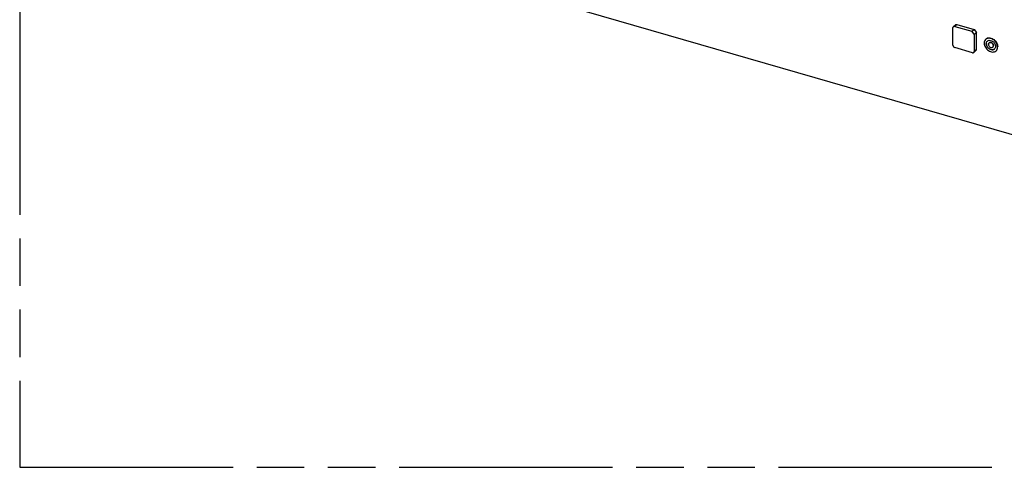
# Model space of a CAD drawing. Header units: millimetres. Extents: x 0 to 210, y 0 to 297.
# Tile 6 of 36: x 50 to 90, y 208 to 226. Entities that reach past the tile are written whole.
import ezdxf

# ---------------------------------------------------------------- set-up
doc = ezdxf.new("R2010")
doc.units = ezdxf.units.MM
doc.header["$LTSCALE"] = 19.36
doc.linetypes.add('PHANTOM', pattern=[0.8, 0.45, -0.05, 0.1, -0.05, 0.1, -0.05])
doc.layers.get('0').update_dxf_attribs({"linetype": 'CONTINUOUS'})
doc.layers.add('DEFAULT_3', color=7, linetype='PHANTOM')

msp = doc.modelspace()

# ---------------------------------------------------------------- linework, layer by layer
at = {"color": 7, "linetype": 'CONTINUOUS'}
for p, q in [((131.50459, 209.47602), (52.69707, 232.22579)), ((88.22501, 224.9148), (88.22501, 225.63648)), ((88.24262, 225.67864), (88.32962, 225.75398)), ((88.29718, 225.68781), (88.99721, 225.48573)), ((88.38417, 225.76316), (89.0842, 225.56107)), ((88.99721, 225.48573), (89.0842, 225.56107)), ((89.09102, 225.36483), (88.99721, 225.48573)), ((89.0842, 225.56107), (89.17802, 225.44017)), ((89.09102, 225.36483), (89.17802, 225.44017)), ((89.09102, 225.36483), (89.09102, 224.6648)), ((89.17802, 224.74014), (89.17802, 225.44017)), ((89.56638, 225.16456), (89.56971, 225.16744)), ((89.01886, 224.61346), (88.29718, 224.8218)), ((89.07341, 224.62264), (89.16041, 224.69798)), ((89.69731, 225.01337), (89.70064, 225.01626)), ((89.85006, 224.83699), (89.85339, 224.83988)), ((89.98099, 224.68581), (89.98432, 224.68869))]:
    msp.add_line(p, q, dxfattribs=at)
at = {"color": 9, "linetype": 'CONTINUOUS'}
for p, q in [((88.29718, 225.68781), (88.38417, 225.76316)), ((89.17802, 224.74014), (89.09102, 224.6648))]:
    msp.add_line(p, q, dxfattribs=at)
at = {"color": 7, "linetype": 'CONTINUOUS'}
for centre, radius, start, end in [((89.6838, 225.0291), 0.17926, 130.918854, 138.899691), ((89.80681, 224.88699), 0.06611, 304.835689, 310.861947), ((89.83551, 224.85375), 0.12219, 310.907236, 312.973296)]:
    msp.add_arc(centre, radius, start, end, dxfattribs=at)
for points, knots in [([(88.24262, 225.67864), (88.23981, 225.6762), (88.22925, 225.66465), (88.22501, 225.64827), (88.22501, 225.63648)], [0, 0, 0, 0, 0.23997378, 1, 1, 1, 1]), ([(88.29718, 225.68781), (88.28755, 225.69059), (88.26789, 225.69266), (88.24944, 225.68453), (88.24262, 225.67864)], [0, 0, 0, 0, 0.52653316, 1, 1, 1, 1]), ([(88.32962, 225.75398), (88.33644, 225.75988), (88.35489, 225.768), (88.37455, 225.76594), (88.38417, 225.76316)], [0, 0, 0, 0, 0.47347661, 1, 1, 1, 1]), ([(89.54871, 225.14694), (89.53254, 225.12841), (89.50686, 225.0825), (89.49945, 225.03087), (89.49945, 225.00435)], [0, 0, 0, 0, 0.48119289, 1, 1, 1, 1]), ([(90.04792, 224.84601), (90.04792, 224.90517), (90.00878, 225.02761), (89.90093, 225.14238), (89.79179, 225.19779), (89.70839, 225.21474), (89.6296, 225.20527), (89.58463, 225.18036), (89.56638, 225.16456)], [0, 0, 0, 0, 0.25693648, 0.53080171, 0.66202526, 0.7836212, 0.89512155, 1, 1, 1, 1]), ([(89.58605, 224.97935), (89.58605, 225.00043), (89.59289, 225.04162), (89.61714, 225.07622), (89.63185, 225.08896)], [0, 0, 0, 0, 0.52005099, 1, 1, 1, 1]), ([(89.59505, 225.18576), (89.61504, 225.19772), (89.66171, 225.21445), (89.73834, 225.21452), (89.8172, 225.19152), (89.91808, 225.13258), (90.01623, 225.02063), (90.05126, 224.90473), (90.05126, 224.8489)], [0, 0, 0, 0, 0.10581233, 0.21951551, 0.34292628, 0.47470143, 0.74629332, 1, 1, 1, 1]), ([(89.65941, 225.10699), (89.68838, 225.12087), (89.76324, 225.12563), (89.86341, 225.07404), (89.93877, 224.98495), (89.96132, 224.908), (89.96132, 224.87101)], [0, 0, 0, 0, 0.21985563, 0.47547032, 0.74691479, 1, 1, 1, 1]), ([(88.22501, 224.91479), (88.22501, 224.89449), (88.24181, 224.85351), (88.2772, 224.82756), (88.29718, 224.8218)], [0, 0, 0, 0, 0.4940895, 1, 1, 1, 1]), ([(89.17802, 224.74014), (89.17802, 224.73597), (89.17678, 224.72054), (89.16897, 224.70539), (89.16041, 224.69798)], [0, 0, 0, 0, 0.26934451, 1, 1, 1, 1]), ([(89.49945, 225.00435), (89.49945, 224.94519), (89.53859, 224.82275), (89.64644, 224.70799), (89.75558, 224.65258), (89.83898, 224.63563), (89.91777, 224.64509), (89.96274, 224.67), (89.98099, 224.68581)], [0, 0, 0, 0, 0.25693648, 0.53080171, 0.66202526, 0.7836212, 0.89512155, 1, 1, 1, 1]), ([(89.91552, 224.7614), (89.90304, 224.75058), (89.87227, 224.73354), (89.81836, 224.72706), (89.7613, 224.73866), (89.68663, 224.77657), (89.61283, 224.8551), (89.58605, 224.93887), (89.58605, 224.97935)], [0, 0, 0, 0, 0.10487461, 0.21637152, 0.3379652, 0.46918508, 0.7430545, 1, 1, 1, 1]), ([(89.58938, 224.98223), (89.58938, 224.94223), (89.61558, 224.85937), (89.68799, 224.78121), (89.76151, 224.74274), (89.81796, 224.73024), (89.87162, 224.73532), (89.90271, 224.75119), (89.91548, 224.76147)], [0, 0, 0, 0, 0.25628597, 0.5297193, 0.661084, 0.78307164, 0.89500653, 1, 1, 1, 1]), ([(89.67265, 224.95435), (89.67265, 224.93329), (89.68619, 224.88956), (89.73044, 224.84061), (89.78843, 224.81468), (89.83002, 224.8226), (89.84457, 224.83273)], [0, 0, 0, 0, 0.256443, 0.53048006, 0.78408573, 1, 1, 1, 1]), ([(89.69731, 225.01337), (89.68809, 225.00539), (89.67862, 224.99056), (89.6747, 224.97448), (89.67397, 224.97019)], [0, 0, 0, 0, 0.73679075, 1, 1, 1, 1]), ([(89.87472, 224.89601), (89.87472, 224.91781), (89.86024, 224.96301), (89.81362, 225.01248), (89.75293, 225.037), (89.71094, 225.02516), (89.69731, 225.01337)], [0, 0, 0, 0, 0.2585565, 0.53410821, 0.78613595, 1, 1, 1, 1]), ([(89.7176, 225.02694), (89.73336, 225.03385), (89.77332, 225.03537), (89.8264, 225.00724), (89.8662, 224.95952), (89.87805, 224.91857), (89.87805, 224.8989)], [0, 0, 0, 0, 0.2207907, 0.47676679, 0.74759439, 1, 1, 1, 1]), ([(89.85006, 224.83699), (89.85798, 224.84385), (89.87104, 224.86249), (89.87472, 224.88466), (89.87472, 224.89601)], [0, 0, 0, 0, 0.47993294, 1, 1, 1, 1]), ([(89.96132, 224.87101), (89.96132, 224.85068), (89.95496, 224.81102), (89.93254, 224.77715), (89.9188, 224.76435)], [0, 0, 0, 0, 0.51982735, 1, 1, 1, 1]), ([(89.98099, 224.68581), (90.00249, 224.70443), (90.03792, 224.75501), (90.04792, 224.8152), (90.04792, 224.84601)], [0, 0, 0, 0, 0.4799681, 1, 1, 1, 1]), ([(89.01886, 224.61346), (89.02849, 224.61068), (89.04814, 224.60862), (89.06659, 224.61674), (89.07341, 224.62264)], [0, 0, 0, 0, 0.52653304, 1, 1, 1, 1]), ([(89.07341, 224.62264), (89.07622, 224.62508), (89.08678, 224.63663), (89.09102, 224.65301), (89.09102, 224.6648)], [0, 0, 0, 0, 0.23997349, 1, 1, 1, 1])]:
    msp.add_open_spline(points, degree=3, knots=knots, dxfattribs=at)
for points in [[(89.63185, 225.08896), (89.64014, 225.09615), (89.64951, 225.10225), (89.65941, 225.10699)], [(89.67397, 224.97019), (89.67307, 224.96497), (89.67265, 224.95965), (89.67265, 224.95435)]]:
    msp.add_open_spline(points, degree=3, dxfattribs=at)
at = {"layer": 'DEFAULT_3', "color": 7, "linetype": 'PHANTOM'}
for p, q in [((50.12864, 257.68), (50.12864, 207.68)), ((50.12864, 207.68), (150.12864, 207.68))]:
    msp.add_line(p, q, dxfattribs=at)

doc.saveas('drawing.dxf')
